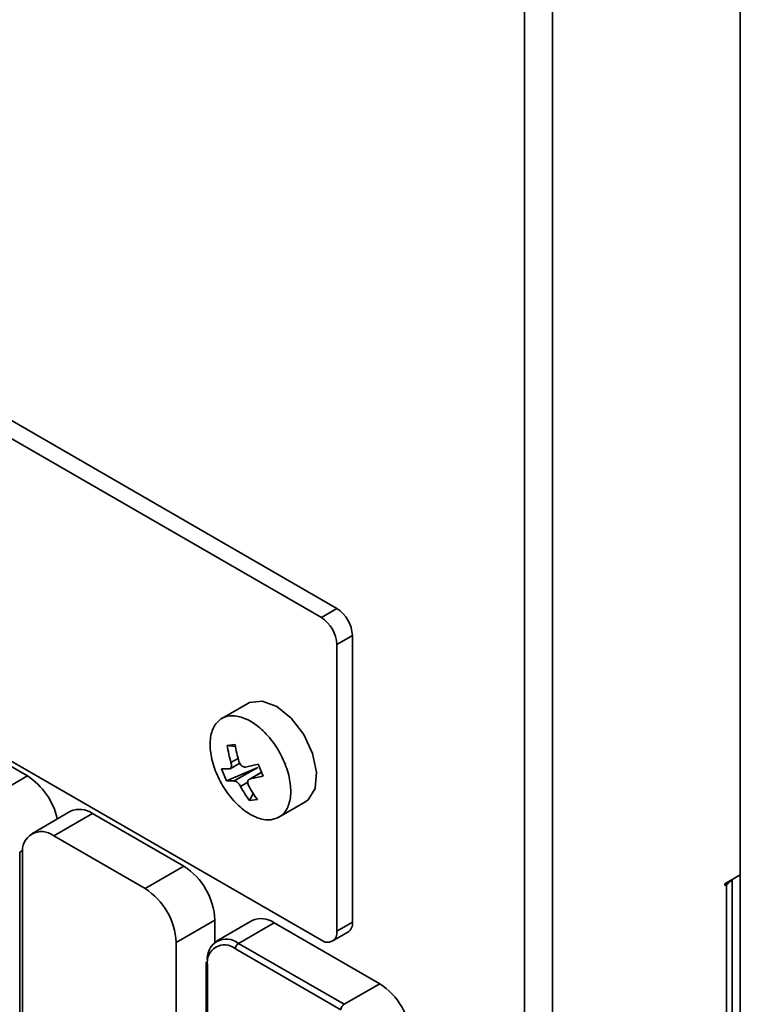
# Model space of a CAD drawing. Header units: millimetres. Extents: x 0 to 420, y 0 to 297.
# Tile 112 of 126: x 336.48 to 343.05, y 116.71 to 125.68. Entities that reach past the tile are written whole.
import ezdxf

# ---------------------------------------------------------------- set-up
doc = ezdxf.new("R2010")
doc.units = ezdxf.units.MM

msp = doc.modelspace()

# ---------------------------------------------------------------- linework, layer by layer
at = {"color": 7, "linetype": 'Continuous', "lineweight": 35}
for p, q in [((343.0493, 117.8928), (343.0493, 127.5279)), ((343.0493, 127.5279), (343.0493, 113.4671)), ((341.0835, 112.2996), (341.0835, 126.5401)), ((341.3381, 126.5401), (341.3381, 112.2996)), ((339.3723, 120.3179), (330.5759, 125.3959)), ((339.2309, 120.2362), (330.4345, 125.3143)), ((330.4345, 122.3748), (339.2309, 117.2967)), ((339.2309, 120.2362), (339.3723, 120.3179)), ((339.5137, 120.0729), (339.3723, 119.9913)), ((339.5137, 117.46), (339.5137, 120.0729)), ((339.3723, 117.3784), (339.3723, 119.9913)), ((338.5608, 119.4536), (338.3245, 119.3172)), ((335.7194, 119.274), (336.5524, 118.7931)), ((338.4453, 119.0799), (338.3727, 119.0711)), ((338.4483, 119.0614), (338.3727, 119.0711)), ((338.4001, 118.8587), (338.4868, 118.9088)), ((338.5384, 118.8744), (338.6554, 118.899)), ((338.6994, 118.7898), (338.6554, 118.899)), ((336.1988, 118.589), (336.5524, 118.7931)), ((338.3211, 118.8582), (338.3932, 118.8567)), ((338.3211, 118.8582), (338.365, 118.749)), ((338.6512, 118.8711), (338.365, 118.749)), ((338.4371, 118.7475), (338.6512, 118.8711)), ((338.6847, 118.8263), (338.5732, 118.762)), ((338.6994, 118.7898), (338.5823, 118.7652)), ((338.4371, 118.7475), (338.365, 118.749)), ((338.5752, 118.568), (338.6099, 118.6333)), ((338.5752, 118.568), (338.6478, 118.5769)), ((338.8445, 118.4165), (339.0807, 118.5529)), ((336.9449, 118.4709), (336.5914, 118.2668)), ((337.1449, 118.4511), (336.7914, 118.247)), ((337.1449, 118.4511), (337.9779, 117.9702)), ((336.7914, 118.247), (337.6243, 117.7661)), ((336.4817, 118.0991), (336.4817, 115.2919)), ((336.5085, 115.2764), (336.5085, 118.0836)), ((337.6243, 117.7661), (337.9779, 117.9702)), ((343.0493, 117.8928), (342.9078, 117.8111)), ((342.9078, 117.8111), (342.9078, 117.7948)), ((342.922, 117.803), (342.9078, 117.7948)), ((342.922, 117.803), (342.922, 115.8433)), ((342.9747, 115.9167), (342.9747, 117.8497)), ((338.2607, 117.4803), (337.9072, 117.2762)), ((338.2607, 117.4803), (338.2607, 117.277)), ((338.601, 117.4748), (338.2757, 117.2871)), ((338.801, 117.455), (338.4757, 117.2673)), ((338.801, 117.455), (339.7626, 116.8999)), ((339.3723, 117.3784), (339.5137, 117.46)), ((339.3309, 117.2868), (339.4723, 117.3684)), ((337.9072, 117.2762), (337.9072, 114.4689)), ((338.4757, 117.2673), (339.4374, 116.7121)), ((339.4091, 116.6631), (338.4474, 117.2183)), ((338.1811, 117.0876), (338.1811, 114.834)), ((338.1929, 117.0713), (338.1929, 114.8176)), ((339.4374, 116.7121), (339.7626, 116.8999))]:
    msp.add_line(p, q, dxfattribs=at)
at = {"color": 8, "linetype": 'Continuous', "lineweight": 35}
for p, q in [((338.4075, 118.9157), (338.4721, 118.9531)), ((338.6853, 118.8247), (338.5823, 118.7652)), ((338.5605, 118.7349), (338.4954, 118.6974)), ((336.5099, 118.1155), (336.4817, 118.0991)), ((342.922, 117.803), (342.9078, 117.8111))]:
    msp.add_line(p, q, dxfattribs=at)
at = {"color": 7, "linetype": 'Continuous', "lineweight": 35, "flags": 128}
msp.add_lwpolyline([(338.5608, 119.4536), (338.5758, 119.4613), (338.6913, 119.4754), (338.8244, 119.4257), (338.957, 119.319), (339.0712, 119.1696), (339.1515, 118.9978), (339.1872, 118.8267), (339.1734, 118.6794), (339.112, 118.5759), (339.0807, 118.5529)], dxfattribs=at)
at = {"color": 7, "linetype": 'Continuous', "lineweight": 35}
for centre, radius, start, end in [((339.2067, 120.059), 0.3074, 2.60546, 57.39452), ((339.0653, 119.9773), 0.3074, 2.60546, 57.39452), ((339.6046, 119.2656), 1.2472, 188.97416, 196.29094), ((339.6772, 119.2745), 1.2472, 188.97423, 196.29087), ((336.2093, 118.2654), 0.6294, 12.4402, 56.97102), ((339.5299, 119.2102), 1.086, 207.65215, 215.67681), ((339.4573, 119.2013), 1.0859, 207.65202, 215.67695), ((337.0278, 118.2875), 0.2012, 54.38244, 114.30713), ((336.681, 118.1116), 0.1747, 50.79678, 189.21397), ((337.6466, 117.4524), 0.6147, 2.60552, 57.39448), ((342.8704, 117.9017), 0.1114, 297.59515, 329.28733), ((337.2931, 117.2483), 0.6147, 2.60552, 57.39448), ((338.6838, 117.2915), 0.2012, 54.38249, 114.30705), ((339.4195, 117.4475), 0.095, 303.73396, 7.57815), ((339.2861, 117.3644), 0.0873, 230.7965, 9.21411), ((338.3653, 117.1319), 0.1747, 50.79677, 189.21398), ((338.5088, 117.2155), 0.0615, 122.60587, 177.39438), ((338.348, 117.0965), 0.1572, 50.79661, 189.21409), ((338.2012, 117.0856), 0.0201, 114.37516, 174.30523), ((339.4314, 116.382), 0.6147, 2.6055, 57.39449), ((339.4705, 116.6603), 0.0615, 122.60587, 177.39438)]:
    msp.add_arc(centre, radius, start, end, dxfattribs=at)
at = {"color": 8, "linetype": 'Continuous', "lineweight": 35}
msp.add_arc((338.2012, 117.0896), 0.0201, 185.69455, 245.62566, dxfattribs=at)
at = {"color": 7, "linetype": 'Continuous', "lineweight": 35}
for points, knots in [([(338.7749, 118.3937), (338.8082, 118.4032), (338.8747, 118.4223), (338.936, 118.5154), (338.9592, 118.6442), (338.9398, 118.7992), (338.8804, 118.9615), (338.7876, 119.1132), (338.6719, 119.2371), (338.5464, 119.3193), (338.4251, 119.3505), (338.3218, 119.3271), (338.2482, 119.2519), (338.2124, 119.1332), (338.2186, 118.9845), (338.266, 118.8225), (338.3494, 118.6656), (338.4593, 118.5312), (338.583, 118.4353), (338.6925, 118.3915), (338.752, 118.3931), (338.7749, 118.3937)], [0, 0, 0, 0, 0.053689, 0.107377, 0.161066, 0.214755, 0.268444, 0.322132, 0.375821, 0.42951, 0.483199, 0.536887, 0.590576, 0.644265, 0.697953, 0.751642, 0.805331, 0.85902, 0.912708, 0.966397, 1, 1, 1, 1]), ([(338.4075, 118.9157), (338.409, 118.9093), (338.4121, 118.8965), (338.4118, 118.879), (338.4079, 118.8657), (338.4012, 118.8582), (338.3955, 118.8572), (338.3932, 118.8567)], [0, 0, 0, 0, 0.213495, 0.427066, 0.638956, 0.850113, 1, 1, 1, 1]), ([(338.5384, 118.8744), (338.5336, 118.8742), (338.524, 118.8738), (338.5087, 118.8814), (338.4952, 118.8942), (338.4853, 118.9094), (338.4816, 118.9202), (338.4801, 118.9246)], [0, 0, 0, 0, 0.213495, 0.427067, 0.638956, 0.850114, 1, 1, 1, 1]), ([(338.4371, 118.7475), (338.4409, 118.7471), (338.4484, 118.7463), (338.4624, 118.738), (338.4762, 118.7254), (338.4876, 118.7111), (338.4931, 118.7014), (338.4954, 118.6974)], [0, 0, 0, 0, 0.213495, 0.427066, 0.638956, 0.850113, 1, 1, 1, 1]), ([(338.568, 118.7062), (338.5654, 118.7121), (338.5603, 118.7237), (338.5592, 118.7404), (338.5635, 118.7539), (338.5718, 118.7623), (338.5792, 118.7644), (338.5823, 118.7652)], [0, 0, 0, 0, 0.213495, 0.427067, 0.638956, 0.850114, 1, 1, 1, 1])]:
    msp.add_open_spline(points, degree=3, knots=knots, dxfattribs=at)

doc.saveas('drawing.dxf')
